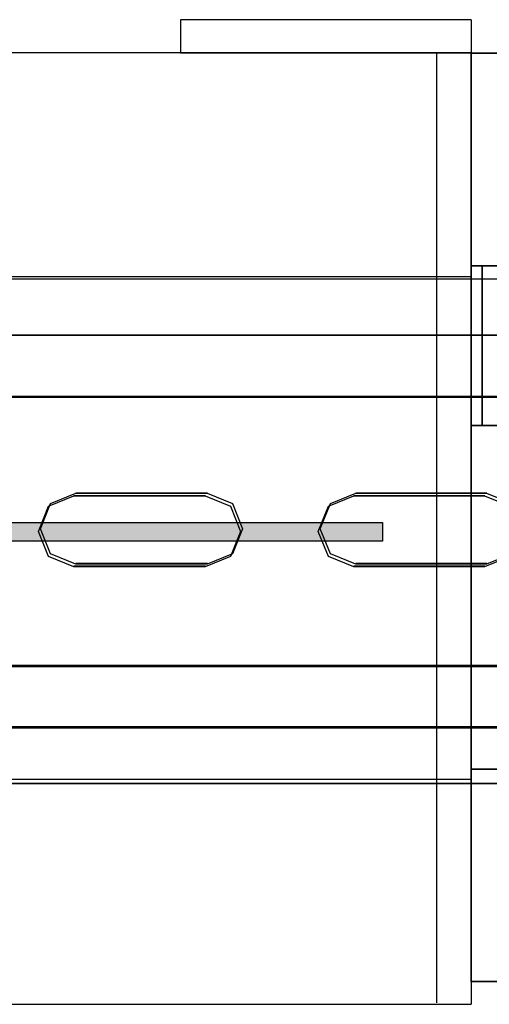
# Model space of a CAD drawing. Header units: millimetres. Extents: x 18084 to 52399, y 38174 to 56392.
# Tile 68 of 250: x 25233 to 25275, y 50575 to 50663. Entities that reach past the tile are written whole.
import ezdxf

# ---------------------------------------------------------------- set-up
doc = ezdxf.new("R2010")
doc.units = ezdxf.units.MM
doc.header["$LTSCALE"] = 100
for name, color, linetype in [('30', 7, 'Continuous'), ('45', 7, 'Continuous'), ('5', 7, 'Continuous'), ('50', 7, 'Continuous')]:
    doc.layers.add(name, color=color, linetype=linetype)

msp = doc.modelspace()

# ---------------------------------------------------------------- hatches: boundary and pattern name
at = {"layer": '5', "lineweight": -2}
msp.add_hatch(color=256, dxfattribs=at).paths.add_polyline_path([(25170.831, 50618.026), (25170.831, 50616.349), (25265.053, 50616.349), (25265.053, 50618.026)])

# ---------------------------------------------------------------- linework, layer by layer
at = {"layer": '30', "color": 139}
for points in [[(25598.441, 50634.757), (25163.131, 50634.757), (25598.441, 50634.757)], [(25598.441, 50634.757), (25163.131, 50634.757), (25598.441, 50634.757)], [(25163.131, 50629.273), (25598.441, 50629.273), (25163.131, 50629.273)], [(25163.131, 50629.273), (25598.441, 50629.273), (25163.131, 50629.273)], [(25249.405, 50620.643), (25237.639, 50620.643), (25249.405, 50620.643)], [(25274.366, 50620.643), (25262.659, 50620.643), (25274.366, 50620.643)], [(25249.224, 50620.39), (25237.458, 50620.39), (25249.224, 50620.39)], [(25249.224, 50620.39), (25237.458, 50620.39), (25249.224, 50620.39)], [(25274.184, 50620.39), (25262.478, 50620.39), (25274.184, 50620.39)], [(25274.184, 50620.39), (25262.478, 50620.39), (25274.184, 50620.39)], [(25237.639, 50614.365), (25249.405, 50614.365), (25237.639, 50614.365)], [(25262.659, 50614.365), (25274.366, 50614.365), (25262.659, 50614.365)], [(25237.458, 50614.109), (25249.224, 50614.109), (25237.458, 50614.109)], [(25237.458, 50614.109), (25249.224, 50614.109), (25237.458, 50614.109)], [(25262.478, 50614.109), (25274.184, 50614.109), (25262.478, 50614.109)], [(25262.478, 50614.109), (25274.184, 50614.109), (25262.478, 50614.109)], [(25163.131, 50605.225), (25598.441, 50605.225), (25163.131, 50605.225)], [(25163.131, 50605.225), (25598.441, 50605.225), (25163.131, 50605.225)], [(25163.131, 50599.744), (25598.441, 50599.744), (25163.131, 50599.744)], [(25163.131, 50599.744), (25598.441, 50599.744), (25163.131, 50599.744)]]:
    msp.add_lwpolyline(points, close=True, dxfattribs=at)
at = {"layer": '30', "color": 7}
for points in [[(25163.131, 50629.204), (25598.441, 50629.204), (25598.441, 50629.39), (25598.441, 50631.593), (25598.441, 50634.757), (25598.257, 50634.757), (25163.315, 50634.757), (25163.131, 50634.757), (25163.131, 50631.593), (25163.131, 50629.39), (25163.131, 50629.204)], [(25163.131, 50629.204), (25598.441, 50629.204), (25598.441, 50629.39), (25598.441, 50631.593), (25598.441, 50634.757), (25598.257, 50634.757), (25163.315, 50634.757), (25163.131, 50634.757), (25163.131, 50631.593), (25163.131, 50629.39), (25163.131, 50629.204)], [(25163.131, 50629.204), (25598.441, 50629.204), (25598.441, 50629.39), (25598.441, 50631.593), (25598.441, 50634.757), (25598.257, 50634.757), (25163.315, 50634.757), (25163.131, 50634.757), (25163.131, 50631.593), (25163.131, 50629.39), (25163.131, 50629.204)], [(25163.131, 50629.204), (25598.441, 50629.204), (25598.441, 50629.39), (25598.441, 50631.593), (25598.441, 50634.757), (25598.257, 50634.757), (25163.315, 50634.757), (25163.131, 50634.757), (25163.131, 50631.593), (25163.131, 50629.39), (25163.131, 50629.204)], [(25163.131, 50629.204), (25598.441, 50629.204), (25598.441, 50629.39), (25598.441, 50631.593), (25598.441, 50634.757), (25598.257, 50634.757), (25163.315, 50634.757), (25163.131, 50634.757), (25163.131, 50631.593), (25163.131, 50629.39), (25163.131, 50629.204)], [(25163.131, 50629.204), (25598.441, 50629.204), (25598.441, 50629.39), (25598.441, 50631.593), (25598.441, 50634.757), (25598.257, 50634.757), (25163.315, 50634.757), (25163.131, 50634.757), (25163.131, 50631.593), (25163.131, 50629.39), (25163.131, 50629.204)], [(25252.531, 50617.454), (25251.639, 50615.224), (25249.395, 50614.295), (25237.651, 50614.295), (25235.376, 50615.224), (25234.484, 50617.454), (25235.376, 50619.714), (25237.651, 50620.643), (25249.395, 50620.643), (25251.639, 50619.714), (25252.531, 50617.454)], [(25252.531, 50617.454), (25251.639, 50615.224), (25249.395, 50614.295), (25237.651, 50614.295), (25235.376, 50615.224), (25234.484, 50617.454), (25235.376, 50619.714), (25237.651, 50620.643), (25249.395, 50620.643), (25251.639, 50619.714), (25252.531, 50617.454)], [(25252.531, 50617.454), (25251.639, 50615.224), (25249.395, 50614.295), (25237.651, 50614.295), (25235.376, 50615.224), (25234.484, 50617.454), (25235.376, 50619.714), (25237.651, 50620.643), (25249.395, 50620.643), (25251.639, 50619.714), (25252.531, 50617.454)], [(25274.353, 50614.295), (25262.671, 50614.295), (25260.397, 50615.224), (25259.474, 50617.454), (25260.397, 50619.714), (25262.671, 50620.643), (25274.353, 50620.643), (25276.628, 50619.714), (25277.551, 50617.454), (25276.628, 50615.224), (25274.353, 50614.295)], [(25274.353, 50614.295), (25262.671, 50614.295), (25260.397, 50615.224), (25259.474, 50617.454), (25260.397, 50619.714), (25262.671, 50620.643), (25274.353, 50620.643), (25276.628, 50619.714), (25277.551, 50617.454), (25276.628, 50615.224), (25274.353, 50614.295)], [(25274.353, 50614.295), (25262.671, 50614.295), (25260.397, 50615.224), (25259.474, 50617.454), (25260.397, 50619.714), (25262.671, 50620.643), (25274.353, 50620.643), (25276.628, 50619.714), (25277.551, 50617.454), (25276.628, 50615.224), (25274.353, 50614.295)], [(25252.349, 50617.2), (25251.458, 50614.971), (25249.213, 50614.042), (25237.469, 50614.042), (25235.194, 50614.971), (25234.303, 50617.2), (25235.194, 50619.461), (25237.469, 50620.39), (25249.213, 50620.39), (25251.458, 50619.461), (25252.349, 50617.2)], [(25252.349, 50617.2), (25251.458, 50614.971), (25249.213, 50614.042), (25237.469, 50614.042), (25235.194, 50614.971), (25234.303, 50617.2), (25235.194, 50619.461), (25237.469, 50620.39), (25249.213, 50620.39), (25251.458, 50619.461), (25252.349, 50617.2)], [(25252.349, 50617.2), (25251.458, 50614.971), (25249.213, 50614.042), (25237.469, 50614.042), (25235.194, 50614.971), (25234.303, 50617.2), (25235.194, 50619.461), (25237.469, 50620.39), (25249.213, 50620.39), (25251.458, 50619.461), (25252.349, 50617.2)], [(25252.349, 50617.2), (25251.458, 50614.971), (25249.213, 50614.042), (25237.469, 50614.042), (25235.194, 50614.971), (25234.303, 50617.2), (25235.194, 50619.461), (25237.469, 50620.39), (25249.213, 50620.39), (25251.458, 50619.461), (25252.349, 50617.2)], [(25252.349, 50617.2), (25251.458, 50614.971), (25249.213, 50614.042), (25237.469, 50614.042), (25235.194, 50614.971), (25234.303, 50617.2), (25235.194, 50619.461), (25237.469, 50620.39), (25249.213, 50620.39), (25251.458, 50619.461), (25252.349, 50617.2)], [(25252.349, 50617.2), (25251.458, 50614.971), (25249.213, 50614.042), (25237.469, 50614.042), (25235.194, 50614.971), (25234.303, 50617.2), (25235.194, 50619.461), (25237.469, 50620.39), (25249.213, 50620.39), (25251.458, 50619.461), (25252.349, 50617.2)], [(25274.172, 50614.042), (25262.49, 50614.042), (25260.215, 50614.971), (25259.293, 50617.2), (25260.215, 50619.461), (25262.49, 50620.39), (25274.172, 50620.39), (25276.447, 50619.461), (25277.369, 50617.2), (25276.447, 50614.971), (25274.172, 50614.042)], [(25274.172, 50614.042), (25262.49, 50614.042), (25260.215, 50614.971), (25259.293, 50617.2), (25260.215, 50619.461), (25262.49, 50620.39), (25274.172, 50620.39), (25276.447, 50619.461), (25277.369, 50617.2), (25276.447, 50614.971), (25274.172, 50614.042)], [(25274.172, 50614.042), (25262.49, 50614.042), (25260.215, 50614.971), (25259.293, 50617.2), (25260.215, 50619.461), (25262.49, 50620.39), (25274.172, 50620.39), (25276.447, 50619.461), (25277.369, 50617.2), (25276.447, 50614.971), (25274.172, 50614.042)], [(25274.172, 50614.042), (25262.49, 50614.042), (25260.215, 50614.971), (25259.293, 50617.2), (25260.215, 50619.461), (25262.49, 50620.39), (25274.172, 50620.39), (25276.447, 50619.461), (25277.369, 50617.2), (25276.447, 50614.971), (25274.172, 50614.042)], [(25274.172, 50614.042), (25262.49, 50614.042), (25260.215, 50614.971), (25259.293, 50617.2), (25260.215, 50619.461), (25262.49, 50620.39), (25274.172, 50620.39), (25276.447, 50619.461), (25277.369, 50617.2), (25276.447, 50614.971), (25274.172, 50614.042)], [(25274.172, 50614.042), (25262.49, 50614.042), (25260.215, 50614.971), (25259.293, 50617.2), (25260.215, 50619.461), (25262.49, 50620.39), (25274.172, 50620.39), (25276.447, 50619.461), (25277.369, 50617.2), (25276.447, 50614.971), (25274.172, 50614.042)], [(25598.441, 50605.225), (25163.131, 50605.225), (25163.131, 50605.039), (25163.131, 50602.838), (25163.131, 50599.674), (25163.315, 50599.674), (25598.257, 50599.674), (25598.441, 50599.674), (25598.441, 50602.838), (25598.441, 50605.039), (25598.441, 50605.225)], [(25598.441, 50605.225), (25163.131, 50605.225), (25163.131, 50605.039), (25163.131, 50602.838), (25163.131, 50599.674), (25163.315, 50599.674), (25598.257, 50599.674), (25598.441, 50599.674), (25598.441, 50602.838), (25598.441, 50605.039), (25598.441, 50605.225)], [(25598.441, 50605.225), (25163.131, 50605.225), (25163.131, 50605.039), (25163.131, 50602.838), (25163.131, 50599.674), (25163.315, 50599.674), (25598.257, 50599.674), (25598.441, 50599.674), (25598.441, 50602.838), (25598.441, 50605.039), (25598.441, 50605.225)], [(25598.441, 50605.225), (25163.131, 50605.225), (25163.131, 50605.039), (25163.131, 50602.838), (25163.131, 50599.674), (25163.315, 50599.674), (25598.257, 50599.674), (25598.441, 50599.674), (25598.441, 50602.838), (25598.441, 50605.039), (25598.441, 50605.225)], [(25598.441, 50605.225), (25163.131, 50605.225), (25163.131, 50605.039), (25163.131, 50602.838), (25163.131, 50599.674), (25163.315, 50599.674), (25598.257, 50599.674), (25598.441, 50599.674), (25598.441, 50602.838), (25598.441, 50605.039), (25598.441, 50605.225)], [(25598.441, 50605.225), (25163.131, 50605.225), (25163.131, 50605.039), (25163.131, 50602.838), (25163.131, 50599.674), (25163.315, 50599.674), (25598.257, 50599.674), (25598.441, 50599.674), (25598.441, 50602.838), (25598.441, 50605.039), (25598.441, 50605.225)]]:
    msp.add_lwpolyline(points, close=True, dxfattribs=at)
at = {"layer": '30', "color": 59}
for points in [[(25163.131, 50629.204), (25598.441, 50629.204), (25598.441, 50629.39), (25598.441, 50631.593), (25598.441, 50634.757), (25598.257, 50634.757), (25163.315, 50634.757), (25163.131, 50634.757), (25163.131, 50631.593), (25163.131, 50629.39), (25163.131, 50629.204)], [(25163.131, 50629.204), (25598.441, 50629.204), (25598.441, 50629.39), (25598.441, 50631.593), (25598.441, 50634.757), (25598.257, 50634.757), (25163.315, 50634.757), (25163.131, 50634.757), (25163.131, 50631.593), (25163.131, 50629.39), (25163.131, 50629.204)], [(25163.163, 50629.239), (25598.406, 50629.239), (25598.406, 50629.422), (25598.406, 50631.598), (25598.406, 50634.723), (25598.222, 50634.723), (25163.347, 50634.723), (25163.163, 50634.723), (25163.163, 50631.598), (25163.163, 50629.422), (25163.163, 50629.239)], [(25163.163, 50629.239), (25598.406, 50629.239), (25598.406, 50629.422), (25598.406, 50631.598), (25598.406, 50634.723), (25598.222, 50634.723), (25163.347, 50634.723), (25163.163, 50634.723), (25163.163, 50631.598), (25163.163, 50629.422), (25163.163, 50629.239)], [(25252.531, 50617.454), (25251.639, 50615.224), (25249.395, 50614.295), (25237.651, 50614.295), (25235.376, 50615.224), (25234.484, 50617.454), (25235.376, 50619.714), (25237.651, 50620.643), (25249.395, 50620.643), (25251.639, 50619.714), (25252.531, 50617.454)], [(25274.353, 50614.295), (25262.671, 50614.295), (25260.397, 50615.224), (25259.474, 50617.454), (25260.397, 50619.714), (25262.671, 50620.643), (25274.353, 50620.643), (25276.628, 50619.714), (25277.551, 50617.454), (25276.628, 50615.224), (25274.353, 50614.295)], [(25252.349, 50617.2), (25251.458, 50614.971), (25249.213, 50614.042), (25237.469, 50614.042), (25235.194, 50614.971), (25234.303, 50617.2), (25235.194, 50619.461), (25237.469, 50620.39), (25249.213, 50620.39), (25251.458, 50619.461), (25252.349, 50617.2)], [(25252.349, 50617.2), (25251.458, 50614.971), (25249.213, 50614.042), (25237.469, 50614.042), (25235.194, 50614.971), (25234.303, 50617.2), (25235.194, 50619.461), (25237.469, 50620.39), (25249.213, 50620.39), (25251.458, 50619.461), (25252.349, 50617.2)], [(25274.172, 50614.042), (25262.49, 50614.042), (25260.215, 50614.971), (25259.293, 50617.2), (25260.215, 50619.461), (25262.49, 50620.39), (25274.172, 50620.39), (25276.447, 50619.461), (25277.369, 50617.2), (25276.447, 50614.971), (25274.172, 50614.042)], [(25274.172, 50614.042), (25262.49, 50614.042), (25260.215, 50614.971), (25259.293, 50617.2), (25260.215, 50619.461), (25262.49, 50620.39), (25274.172, 50620.39), (25276.447, 50619.461), (25277.369, 50617.2), (25276.447, 50614.971), (25274.172, 50614.042)], [(25598.441, 50605.225), (25163.131, 50605.225), (25163.131, 50605.039), (25163.131, 50602.838), (25163.131, 50599.674), (25163.315, 50599.674), (25598.257, 50599.674), (25598.441, 50599.674), (25598.441, 50602.838), (25598.441, 50605.039), (25598.441, 50605.225)], [(25598.441, 50605.225), (25163.131, 50605.225), (25163.131, 50605.039), (25163.131, 50602.838), (25163.131, 50599.674), (25163.315, 50599.674), (25598.257, 50599.674), (25598.441, 50599.674), (25598.441, 50602.838), (25598.441, 50605.039), (25598.441, 50605.225)], [(25598.406, 50605.193), (25163.163, 50605.193), (25163.163, 50605.009), (25163.163, 50602.833), (25163.163, 50599.707), (25163.347, 50599.707), (25598.222, 50599.707), (25598.406, 50599.707), (25598.406, 50602.833), (25598.406, 50605.009), (25598.406, 50605.193)], [(25598.406, 50605.193), (25163.163, 50605.193), (25163.163, 50605.009), (25163.163, 50602.833), (25163.163, 50599.707), (25163.347, 50599.707), (25598.222, 50599.707), (25598.406, 50599.707), (25598.406, 50602.833), (25598.406, 50605.009), (25598.406, 50605.193)]]:
    msp.add_lwpolyline(points, close=True, dxfattribs=at)
at = {"layer": '30', "color": 7}
for points in [[(25598.441, 50629.273), (25163.131, 50629.273)], [(25598.441, 50629.273), (25163.131, 50629.273)], [(25598.441, 50629.273), (25163.131, 50629.273)], [(25598.441, 50629.273), (25163.131, 50629.273)], [(25598.441, 50629.273), (25163.131, 50629.273)], [(25598.441, 50629.273), (25163.131, 50629.273)], [(25163.131, 50605.158), (25598.441, 50605.158)], [(25163.131, 50605.158), (25598.441, 50605.158)], [(25163.131, 50605.158), (25598.441, 50605.158)], [(25163.131, 50605.158), (25598.441, 50605.158)], [(25163.131, 50605.158), (25598.441, 50605.158)], [(25163.131, 50605.158), (25598.441, 50605.158)]]:
    msp.add_lwpolyline(points, dxfattribs=at)
at = {"layer": '30', "color": 59}
for points in [[(25598.441, 50629.273), (25163.131, 50629.273)], [(25598.441, 50629.273), (25163.131, 50629.273)], [(25163.131, 50605.158), (25598.441, 50605.158)], [(25163.131, 50605.158), (25598.441, 50605.158)]]:
    msp.add_lwpolyline(points, dxfattribs=at)
at = {"layer": '45', "color": 59}
for p, q in [((25272.969, 50662.955), (25247.003, 50662.955)), ((25247.003, 50662.955), (25247.003, 50659.979)), ((25247.003, 50659.979), (25272.969, 50659.979)), ((25247.003, 50659.979), (25247.003, 50659.979))]:
    msp.add_line(p, q, dxfattribs=at)
at = {"layer": '45', "color": 19}
for p, q in [((25272.969, 50662.955), (25247.003, 50662.955)), ((25247.003, 50662.955), (25247.003, 50659.979)), ((25272.969, 50659.979), (25165.083, 50659.979)), ((25272.969, 50659.979), (25165.083, 50659.979)), ((25247.003, 50659.979), (25272.969, 50659.979)), ((25165.083, 50574.954), (25272.969, 50574.954)), ((25165.083, 50574.954), (25272.969, 50574.954))]:
    msp.add_line(p, q, dxfattribs=at)
at = {"layer": '45', "color": 7}
for p, q in [((25269.911, 50575.071), (25269.911, 50660.019)), ((25164.967, 50640.016), (25272.93, 50640.016)), ((25164.967, 50595.076), (25272.93, 50595.076))]:
    msp.add_line(p, q, dxfattribs=at)
for points in [[(25272.962, 50659.979), (25290.976, 50659.979), (25290.976, 50659.979), (25290.976, 50576.974), (25290.976, 50576.974), (25272.962, 50576.974), (25272.962, 50576.974), (25272.962, 50659.979), (25272.962, 50659.979)], [(25272.967, 50659.974), (25290.969, 50659.974), (25290.969, 50576.979), (25272.967, 50576.979), (25272.967, 50659.974)], [(25272.962, 50640.976), (25290.976, 50640.976), (25290.976, 50626.668), (25272.962, 50626.668), (25272.962, 50640.976)], [(25272.967, 50640.969), (25290.969, 50640.969), (25290.969, 50626.673), (25272.967, 50626.673), (25272.967, 50640.969)], [(25272.962, 50595.984), (25290.976, 50595.984), (25272.962, 50595.984)]]:
    msp.add_lwpolyline(points, close=True, dxfattribs=at)
at = {"layer": '45', "color": 4}
msp.add_lwpolyline([(25273.966, 50640.976), (25273.966, 50626.668), (25273.966, 50640.976)], close=True, dxfattribs=at)
at = {"layer": '5', "lineweight": -2}
msp.add_line((25272.969, 50662.955), (25272.969, 50574.954), dxfattribs=at)
msp.add_lwpolyline([(25170.831, 50618.026), (25265.053, 50618.026), (25265.053, 50616.349), (25170.831, 50616.349)], close=True, dxfattribs=at)
at = {"layer": '50', "color": 7}
for points in [[(25164.711, 50594.677), (25164.711, 50639.782), (25596.861, 50639.782), (25596.861, 50594.677)], [(25164.711, 50594.677), (25164.711, 50639.782), (25596.861, 50639.782), (25596.861, 50594.677)], [(25164.711, 50594.679), (25596.861, 50594.679)], [(25164.711, 50594.679), (25596.861, 50594.679)]]:
    msp.add_lwpolyline(points, dxfattribs=at)
at = {"layer": '50', "color": 59}
msp.add_lwpolyline([(25164.711, 50639.782), (25596.861, 50639.782), (25596.861, 50594.677), (25164.711, 50594.677), (25164.711, 50639.782)], close=True, dxfattribs=at)
msp.add_lwpolyline([(25164.711, 50639.782), (25596.861, 50639.782), (25596.861, 50594.677), (25164.711, 50594.677), (25164.711, 50639.782)], close=True, dxfattribs=at)

doc.saveas('drawing.dxf')
